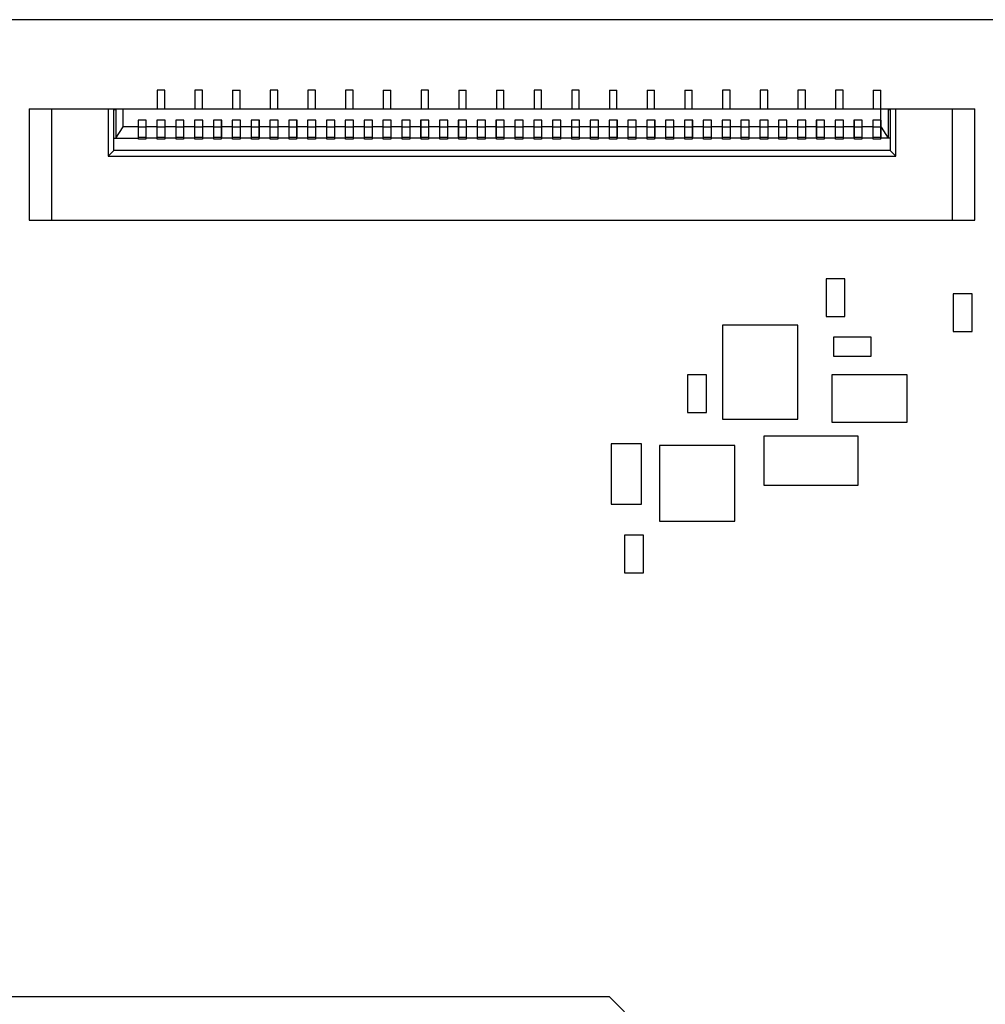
# Model space of a CAD drawing. Header units: millimetres. Extents: x 440 to 595, y -43 to 361.
# Tile 41 of 47: x 510 to 536, y 327 to 353. Entities that reach past the tile are written whole.
import ezdxf

# ---------------------------------------------------------------- set-up
doc = ezdxf.new("R2010")
doc.units = ezdxf.units.MM
doc.header["$LTSCALE"] = 16.335
doc.layers.add('01 实线', color=7, linetype='CONTINUOUS')

msp = doc.modelspace()

# ---------------------------------------------------------------- linework, layer by layer
at = {"layer": '01 实线', "linetype": 'Continuous'}
for p, q in [((575.9216, 352.6371), (459.9216, 352.6371)), ((513.8716, 350.7681), (513.8716, 350.2681)), ((514.0716, 350.7681), (513.8716, 350.7681)), ((514.0716, 350.2681), (514.0716, 350.7681)), ((514.8716, 350.7681), (514.8716, 350.2681)), ((515.0716, 350.7681), (514.8716, 350.7681)), ((515.0716, 350.2681), (515.0716, 350.7681)), ((515.8716, 350.7681), (515.8716, 350.2681)), ((515.8716, 350.7681), (516.0716, 350.7681)), ((516.0716, 350.2681), (516.0716, 350.7681)), ((516.8716, 350.7681), (516.8716, 350.2681)), ((517.0716, 350.7681), (516.8716, 350.7681)), ((517.0716, 350.2681), (517.0716, 350.7681)), ((517.8716, 350.7681), (517.8716, 350.2681)), ((518.0716, 350.7681), (517.8716, 350.7681)), ((518.0716, 350.2681), (518.0716, 350.7681)), ((518.8716, 350.7681), (518.8716, 350.2681)), ((519.0716, 350.7681), (518.8716, 350.7681)), ((519.0716, 350.2681), (519.0716, 350.7681)), ((519.8716, 350.7681), (519.8716, 350.2681)), ((519.8716, 350.7681), (520.0716, 350.7681)), ((520.0716, 350.2681), (520.0716, 350.7681)), ((520.8716, 350.7681), (520.8716, 350.2681)), ((521.0716, 350.7681), (520.8716, 350.7681)), ((521.0716, 350.2681), (521.0716, 350.7681)), ((521.8716, 350.7681), (521.8716, 350.2681)), ((521.8716, 350.7681), (522.0716, 350.7681)), ((522.0716, 350.2681), (522.0716, 350.7681)), ((522.8716, 350.7681), (522.8716, 350.2681)), ((522.8716, 350.7681), (523.0716, 350.7681)), ((523.0716, 350.2681), (523.0716, 350.7681)), ((523.8716, 350.7681), (523.8716, 350.2681)), ((524.0716, 350.7681), (523.8716, 350.7681)), ((524.0716, 350.2681), (524.0716, 350.7681)), ((524.8716, 350.7681), (524.8716, 350.2681)), ((525.0716, 350.7681), (524.8716, 350.7681)), ((525.0716, 350.2681), (525.0716, 350.7681)), ((525.8716, 350.7681), (525.8716, 350.2681)), ((525.8716, 350.7681), (526.0716, 350.7681)), ((526.0716, 350.2681), (526.0716, 350.7681)), ((526.8716, 350.7681), (526.8716, 350.2681)), ((526.8716, 350.7681), (527.0716, 350.7681)), ((527.0716, 350.2681), (527.0716, 350.7681)), ((527.8716, 350.7681), (527.8716, 350.2681)), ((527.8716, 350.7681), (528.0716, 350.7681)), ((528.0716, 350.2681), (528.0716, 350.7681)), ((528.8716, 350.7681), (528.8716, 350.2681)), ((529.0716, 350.7681), (528.8716, 350.7681)), ((529.0716, 350.2681), (529.0716, 350.7681)), ((529.8716, 350.7681), (529.8716, 350.2681)), ((530.0716, 350.7681), (529.8716, 350.7681)), ((530.0716, 350.2681), (530.0716, 350.7681)), ((530.8716, 350.7681), (530.8716, 350.2681)), ((531.0716, 350.7681), (530.8716, 350.7681)), ((531.0716, 350.2681), (531.0716, 350.7681)), ((531.8716, 350.7681), (531.8716, 350.2681)), ((532.0716, 350.7681), (531.8716, 350.7681)), ((532.0716, 350.2681), (532.0716, 350.7681)), ((532.8716, 350.7681), (532.8716, 350.2681)), ((532.8716, 350.7681), (533.0716, 350.7681)), ((533.0716, 349.4681), (533.0716, 350.7681)), ((510.4716, 350.2681), (510.4716, 347.3181)), ((510.4716, 350.2681), (535.5716, 350.2681)), ((511.0716, 347.3181), (511.0716, 350.2681)), ((512.5716, 350.2681), (512.5716, 349.0181)), ((512.7216, 349.1681), (512.7216, 350.2681)), ((512.7716, 350.2481), (512.7216, 350.2481)), ((512.7716, 350.2681), (512.7716, 349.4981)), ((512.9716, 349.7981), (512.9716, 350.2681)), ((533.2716, 350.2681), (533.2716, 349.4981)), ((533.3216, 350.2481), (533.2716, 350.2481)), ((533.3216, 350.2681), (533.3216, 349.1681)), ((533.4716, 349.0181), (533.4716, 350.2681)), ((534.9716, 347.3181), (534.9716, 350.2681)), ((535.5716, 347.3181), (535.5716, 350.2681)), ((512.7716, 349.4981), (512.9716, 349.7981)), ((513.3616, 349.7981), (512.9716, 349.7981)), ((513.3616, 349.9681), (513.3616, 349.4981)), ((513.5816, 349.9681), (513.3616, 349.9681)), ((513.3716, 349.4681), (513.3716, 349.9681)), ((513.3716, 349.7919), (513.5716, 349.7919)), ((513.5716, 349.9681), (513.5716, 349.4681)), ((513.5816, 349.4981), (513.5816, 349.9681)), ((513.8616, 349.7981), (513.5816, 349.7981)), ((513.8616, 349.9681), (513.8616, 349.4981)), ((514.0816, 349.9681), (513.8616, 349.9681)), ((513.8716, 349.4681), (513.8716, 349.9681)), ((513.8716, 349.7919), (514.0716, 349.7919)), ((514.0716, 349.9681), (514.0716, 349.4681)), ((514.0816, 349.4981), (514.0816, 349.9681)), ((514.3616, 349.7981), (514.0816, 349.7981)), ((514.3616, 349.9681), (514.3616, 349.4981)), ((514.5816, 349.9681), (514.3616, 349.9681)), ((514.3716, 349.4681), (514.3716, 349.9681)), ((514.3716, 349.7919), (514.5716, 349.7919)), ((514.5716, 349.9681), (514.5716, 349.4681)), ((514.5816, 349.4981), (514.5816, 349.9681)), ((514.8616, 349.7981), (514.5816, 349.7981)), ((514.8616, 349.9681), (514.8616, 349.4981)), ((515.0816, 349.9681), (514.8616, 349.9681)), ((514.8716, 349.4681), (514.8716, 349.9681)), ((514.8716, 349.7919), (515.0716, 349.7919)), ((515.0716, 349.9681), (515.0716, 349.4681)), ((515.0816, 349.4981), (515.0816, 349.9681)), ((515.3616, 349.7981), (515.0816, 349.7981)), ((515.3616, 349.9681), (515.3616, 349.4981)), ((515.5816, 349.9681), (515.3616, 349.9681)), ((515.3716, 349.4681), (515.3716, 349.9681)), ((515.3716, 349.7919), (515.5716, 349.7919)), ((515.5716, 349.9681), (515.5716, 349.4681)), ((515.5816, 349.4981), (515.5816, 349.9681)), ((515.8616, 349.7981), (515.5816, 349.7981)), ((515.8616, 349.9681), (515.8616, 349.4981)), ((516.0816, 349.9681), (515.8616, 349.9681)), ((515.8716, 349.4681), (515.8716, 349.9681)), ((515.8716, 349.7919), (516.0716, 349.7919)), ((516.0716, 349.9681), (516.0716, 349.4681)), ((516.0816, 349.4981), (516.0816, 349.9681)), ((516.3616, 349.7981), (516.0816, 349.7981)), ((516.3616, 349.9681), (516.3616, 349.4981)), ((516.5816, 349.9681), (516.3616, 349.9681)), ((516.3716, 349.4681), (516.3716, 349.9681)), ((516.3716, 349.7919), (516.5716, 349.7919)), ((516.5716, 349.9681), (516.5716, 349.4681)), ((516.5816, 349.4981), (516.5816, 349.9681)), ((516.8616, 349.7981), (516.5816, 349.7981)), ((516.8616, 349.9681), (516.8616, 349.4981)), ((517.0816, 349.9681), (516.8616, 349.9681)), ((516.8716, 349.4681), (516.8716, 349.9681)), ((516.8716, 349.7919), (517.0716, 349.7919)), ((517.0716, 349.9681), (517.0716, 349.4681)), ((517.0816, 349.4981), (517.0816, 349.9681)), ((517.3616, 349.7981), (517.0816, 349.7981)), ((517.3616, 349.9681), (517.3616, 349.4981)), ((517.5816, 349.9681), (517.3616, 349.9681)), ((517.3716, 349.4681), (517.3716, 349.9681)), ((517.3716, 349.7919), (517.5716, 349.7919)), ((517.5716, 349.9681), (517.5716, 349.4681)), ((517.5816, 349.4981), (517.5816, 349.9681)), ((517.8616, 349.7981), (517.5816, 349.7981)), ((517.8616, 349.9681), (517.8616, 349.4981)), ((518.0816, 349.9681), (517.8616, 349.9681)), ((517.8716, 349.4681), (517.8716, 349.9681)), ((517.8716, 349.7919), (518.0716, 349.7919)), ((518.0716, 349.9681), (518.0716, 349.4681)), ((518.0816, 349.4981), (518.0816, 349.9681)), ((518.3616, 349.7981), (518.0816, 349.7981)), ((518.3616, 349.9681), (518.3616, 349.4981)), ((518.5816, 349.9681), (518.3616, 349.9681)), ((518.3716, 349.4681), (518.3716, 349.9681)), ((518.3716, 349.7919), (518.5716, 349.7919)), ((518.5716, 349.9681), (518.5716, 349.4681)), ((518.5816, 349.4981), (518.5816, 349.9681)), ((518.8616, 349.7981), (518.5816, 349.7981)), ((518.8616, 349.9681), (518.8616, 349.4981)), ((519.0816, 349.9681), (518.8616, 349.9681)), ((518.8716, 349.4681), (518.8716, 349.9681)), ((518.8716, 349.7919), (519.0716, 349.7919)), ((519.0716, 349.9681), (519.0716, 349.4681)), ((519.0816, 349.4981), (519.0816, 349.9681)), ((519.3616, 349.7981), (519.0816, 349.7981)), ((519.3616, 349.9681), (519.3616, 349.4981)), ((519.5816, 349.9681), (519.3616, 349.9681)), ((519.3716, 349.4681), (519.3716, 349.9681)), ((519.3716, 349.7919), (519.5716, 349.7919)), ((519.5716, 349.9681), (519.5716, 349.4681)), ((519.5816, 349.4981), (519.5816, 349.9681)), ((519.8616, 349.7981), (519.5816, 349.7981)), ((519.8616, 349.9681), (519.8616, 349.4981)), ((520.0816, 349.9681), (519.8616, 349.9681)), ((519.8716, 349.4681), (519.8716, 349.9681)), ((519.8716, 349.7919), (520.0716, 349.7919)), ((520.0716, 349.9681), (520.0716, 349.4681)), ((520.0816, 349.4981), (520.0816, 349.9681)), ((520.3616, 349.7981), (520.0816, 349.7981)), ((520.3616, 349.9681), (520.3616, 349.4981)), ((520.5816, 349.9681), (520.3616, 349.9681)), ((520.3716, 349.4681), (520.3716, 349.9681)), ((520.3716, 349.7919), (520.5716, 349.7919)), ((520.5716, 349.9681), (520.5716, 349.4681)), ((520.5816, 349.4981), (520.5816, 349.9681)), ((520.8616, 349.7981), (520.5816, 349.7981)), ((520.8616, 349.9681), (520.8616, 349.4981)), ((521.0816, 349.9681), (520.8616, 349.9681)), ((520.8716, 349.4681), (520.8716, 349.9681)), ((520.8716, 349.7919), (521.0716, 349.7919)), ((521.0716, 349.9681), (521.0716, 349.4681)), ((521.0816, 349.4981), (521.0816, 349.9681)), ((521.3616, 349.7981), (521.0816, 349.7981)), ((521.3616, 349.9681), (521.3616, 349.4981)), ((521.5816, 349.9681), (521.3616, 349.9681)), ((521.3716, 349.4681), (521.3716, 349.9681)), ((521.3716, 349.7919), (521.5716, 349.7919)), ((521.5716, 349.9681), (521.5716, 349.4681)), ((521.5816, 349.4981), (521.5816, 349.9681)), ((521.8616, 349.7981), (521.5816, 349.7981)), ((521.8616, 349.9681), (521.8616, 349.4981)), ((522.0816, 349.9681), (521.8616, 349.9681)), ((521.8716, 349.4681), (521.8716, 349.9681)), ((521.8716, 349.7919), (522.0716, 349.7919)), ((522.0716, 349.9681), (522.0716, 349.4681)), ((522.0816, 349.4981), (522.0816, 349.9681)), ((522.3616, 349.7981), (522.0816, 349.7981)), ((522.3616, 349.9681), (522.3616, 349.4981)), ((522.5816, 349.9681), (522.3616, 349.9681)), ((522.3716, 349.4681), (522.3716, 349.9681)), ((522.3716, 349.7919), (522.5716, 349.7919)), ((522.5716, 349.9681), (522.5716, 349.4681)), ((522.5816, 349.4981), (522.5816, 349.9681)), ((522.8616, 349.7981), (522.5816, 349.7981)), ((522.8616, 349.9681), (522.8616, 349.4981)), ((523.0816, 349.9681), (522.8616, 349.9681)), ((522.8716, 349.4681), (522.8716, 349.9681)), ((522.8716, 349.7919), (523.0716, 349.7919)), ((523.0716, 349.9681), (523.0716, 349.4681)), ((523.0816, 349.4981), (523.0816, 349.9681)), ((523.3616, 349.7981), (523.0816, 349.7981)), ((523.3616, 349.9681), (523.3616, 349.4981)), ((523.5816, 349.9681), (523.3616, 349.9681)), ((523.3716, 349.4681), (523.3716, 349.9681)), ((523.3716, 349.7919), (523.5716, 349.7919)), ((523.5716, 349.9681), (523.5716, 349.4681)), ((523.5816, 349.4981), (523.5816, 349.9681)), ((523.8616, 349.7981), (523.5816, 349.7981)), ((523.8616, 349.9681), (523.8616, 349.4981)), ((524.0816, 349.9681), (523.8616, 349.9681)), ((523.8716, 349.4681), (523.8716, 349.9681)), ((523.8716, 349.7919), (524.0716, 349.7919)), ((524.0716, 349.9681), (524.0716, 349.4681)), ((524.0816, 349.4981), (524.0816, 349.9681)), ((524.3616, 349.7981), (524.0816, 349.7981)), ((524.3616, 349.9681), (524.3616, 349.4981)), ((524.5816, 349.9681), (524.3616, 349.9681)), ((524.3716, 349.4681), (524.3716, 349.9681)), ((524.3716, 349.7919), (524.5716, 349.7919)), ((524.5716, 349.9681), (524.5716, 349.4681)), ((524.5816, 349.4981), (524.5816, 349.9681)), ((524.8616, 349.7981), (524.5816, 349.7981)), ((524.8616, 349.9681), (524.8616, 349.4981)), ((525.0816, 349.9681), (524.8616, 349.9681)), ((524.8716, 349.4681), (524.8716, 349.9681)), ((524.8716, 349.7919), (525.0716, 349.7919)), ((525.0716, 349.9681), (525.0716, 349.4681)), ((525.0816, 349.4981), (525.0816, 349.9681)), ((525.3616, 349.7981), (525.0816, 349.7981)), ((525.3616, 349.9681), (525.3616, 349.4981)), ((525.5816, 349.9681), (525.3616, 349.9681)), ((525.3716, 349.4681), (525.3716, 349.9681)), ((525.3716, 349.7919), (525.5716, 349.7919)), ((525.5716, 349.9681), (525.5716, 349.4681)), ((525.5816, 349.4981), (525.5816, 349.9681)), ((525.8616, 349.7981), (525.5816, 349.7981)), ((525.8616, 349.9681), (525.8616, 349.4981)), ((526.0816, 349.9681), (525.8616, 349.9681)), ((525.8716, 349.4681), (525.8716, 349.9681)), ((525.8716, 349.7919), (526.0716, 349.7919)), ((526.0716, 349.9681), (526.0716, 349.4681)), ((526.0816, 349.4981), (526.0816, 349.9681)), ((526.3616, 349.7981), (526.0816, 349.7981)), ((526.3616, 349.9681), (526.3616, 349.4981)), ((526.5816, 349.9681), (526.3616, 349.9681)), ((526.3716, 349.4681), (526.3716, 349.9681)), ((526.3716, 349.7919), (526.5716, 349.7919)), ((526.5716, 349.9681), (526.5716, 349.4681)), ((526.5816, 349.4981), (526.5816, 349.9681)), ((526.8616, 349.7981), (526.5816, 349.7981)), ((526.8616, 349.9681), (526.8616, 349.4981)), ((527.0816, 349.9681), (526.8616, 349.9681)), ((526.8716, 349.4681), (526.8716, 349.9681)), ((526.8716, 349.7919), (527.0716, 349.7919)), ((527.0716, 349.9681), (527.0716, 349.4681)), ((527.0816, 349.4981), (527.0816, 349.9681)), ((527.3616, 349.7981), (527.0816, 349.7981)), ((527.3616, 349.9681), (527.3616, 349.4981)), ((527.5816, 349.9681), (527.3616, 349.9681)), ((527.3716, 349.4681), (527.3716, 349.9681)), ((527.3716, 349.7919), (527.5716, 349.7919)), ((527.5716, 349.9681), (527.5716, 349.4681)), ((527.5816, 349.4981), (527.5816, 349.9681)), ((527.8616, 349.7981), (527.5816, 349.7981)), ((527.8616, 349.9681), (527.8616, 349.4981)), ((528.0816, 349.9681), (527.8616, 349.9681)), ((527.8716, 349.4681), (527.8716, 349.9681)), ((527.8716, 349.7919), (528.0716, 349.7919)), ((528.0716, 349.9681), (528.0716, 349.4681)), ((528.0816, 349.4981), (528.0816, 349.9681)), ((528.3616, 349.7981), (528.0816, 349.7981)), ((528.3616, 349.9681), (528.3616, 349.4981)), ((528.5816, 349.9681), (528.3616, 349.9681)), ((528.3716, 349.4681), (528.3716, 349.9681)), ((528.3716, 349.7919), (528.5716, 349.7919)), ((528.5716, 349.9681), (528.5716, 349.4681)), ((528.5816, 349.4981), (528.5816, 349.9681)), ((528.8616, 349.7981), (528.5816, 349.7981)), ((528.8616, 349.9681), (528.8616, 349.4981)), ((529.0816, 349.9681), (528.8616, 349.9681)), ((528.8716, 349.4681), (528.8716, 349.9681)), ((528.8716, 349.7919), (529.0716, 349.7919)), ((529.0716, 349.9681), (529.0716, 349.4681)), ((529.0816, 349.4981), (529.0816, 349.9681)), ((529.3616, 349.7981), (529.0816, 349.7981)), ((529.3616, 349.9681), (529.3616, 349.4981)), ((529.5816, 349.9681), (529.3616, 349.9681)), ((529.3716, 349.4681), (529.3716, 349.9681)), ((529.3716, 349.7919), (529.5716, 349.7919)), ((529.5716, 349.9681), (529.5716, 349.4681)), ((529.5816, 349.4981), (529.5816, 349.9681)), ((529.8616, 349.7981), (529.5816, 349.7981)), ((529.8616, 349.9681), (529.8616, 349.4981)), ((530.0816, 349.9681), (529.8616, 349.9681)), ((529.8716, 349.4681), (529.8716, 349.9681)), ((529.8716, 349.7919), (530.0716, 349.7919)), ((530.0716, 349.9681), (530.0716, 349.4681)), ((530.0816, 349.4981), (530.0816, 349.9681)), ((530.3616, 349.7981), (530.0816, 349.7981)), ((530.3616, 349.9681), (530.3616, 349.4981)), ((530.5816, 349.9681), (530.3616, 349.9681)), ((530.3716, 349.4681), (530.3716, 349.9681)), ((530.3716, 349.7919), (530.5716, 349.7919)), ((530.5716, 349.9681), (530.5716, 349.4681)), ((530.5816, 349.4981), (530.5816, 349.9681)), ((530.8616, 349.7981), (530.5816, 349.7981)), ((530.8616, 349.9681), (530.8616, 349.4981)), ((531.0816, 349.9681), (530.8616, 349.9681)), ((530.8716, 349.4681), (530.8716, 349.9681)), ((530.8716, 349.7919), (531.0716, 349.7919)), ((531.0716, 349.9681), (531.0716, 349.4681)), ((531.0816, 349.4981), (531.0816, 349.9681)), ((531.3616, 349.7981), (531.0816, 349.7981)), ((531.3616, 349.9681), (531.3616, 349.4981)), ((531.5816, 349.9681), (531.3616, 349.9681)), ((531.3716, 349.4681), (531.3716, 349.9681)), ((531.3716, 349.7919), (531.5716, 349.7919)), ((531.5716, 349.9681), (531.5716, 349.4681)), ((531.5816, 349.4981), (531.5816, 349.9681)), ((531.8616, 349.7981), (531.5816, 349.7981)), ((531.8616, 349.9681), (531.8616, 349.4981)), ((532.0816, 349.9681), (531.8616, 349.9681)), ((531.8716, 349.4681), (531.8716, 349.9681)), ((531.8716, 349.7919), (532.0716, 349.7919)), ((532.0716, 349.9681), (532.0716, 349.4681)), ((532.0816, 349.4981), (532.0816, 349.9681)), ((532.3616, 349.7981), (532.0816, 349.7981)), ((532.3616, 349.9681), (532.3616, 349.4981)), ((532.5816, 349.9681), (532.3616, 349.9681)), ((532.3716, 349.4681), (532.3716, 349.9681)), ((532.3716, 349.7919), (532.5716, 349.7919)), ((532.5716, 349.9681), (532.5716, 349.4681)), ((532.5816, 349.4981), (532.5816, 349.9681)), ((532.8616, 349.7981), (532.5816, 349.7981)), ((532.8616, 349.9681), (532.8616, 349.4981)), ((533.0816, 349.9681), (532.8616, 349.9681)), ((532.8716, 349.4681), (532.8716, 349.9681)), ((532.8716, 349.7919), (533.0716, 349.7919)), ((533.0816, 349.4981), (533.0816, 349.9681)), ((533.0816, 349.7831), (533.2716, 349.4981)), ((513.5716, 349.5157), (513.3716, 349.5157)), ((514.0716, 349.5157), (513.8716, 349.5157)), ((514.5716, 349.5157), (514.3716, 349.5157)), ((515.0716, 349.5157), (514.8716, 349.5157)), ((515.5716, 349.5157), (515.3716, 349.5157)), ((516.0716, 349.5157), (515.8716, 349.5157)), ((516.5716, 349.5157), (516.3716, 349.5157)), ((517.0716, 349.5157), (516.8716, 349.5157)), ((517.5716, 349.5157), (517.3716, 349.5157)), ((518.0716, 349.5157), (517.8716, 349.5157)), ((518.5716, 349.5157), (518.3716, 349.5157)), ((519.0716, 349.5157), (518.8716, 349.5157)), ((519.5716, 349.5157), (519.3716, 349.5157)), ((520.0716, 349.5157), (519.8716, 349.5157)), ((520.5716, 349.5157), (520.3716, 349.5157)), ((521.0716, 349.5157), (520.8716, 349.5157)), ((521.5716, 349.5157), (521.3716, 349.5157)), ((522.0716, 349.5157), (521.8716, 349.5157)), ((522.5716, 349.5157), (522.3716, 349.5157)), ((523.0716, 349.5157), (522.8716, 349.5157)), ((523.5716, 349.5157), (523.3716, 349.5157)), ((524.0716, 349.5157), (523.8716, 349.5157)), ((524.5716, 349.5157), (524.3716, 349.5157)), ((525.0716, 349.5157), (524.8716, 349.5157)), ((525.5716, 349.5157), (525.3716, 349.5157)), ((526.0716, 349.5157), (525.8716, 349.5157)), ((526.5716, 349.5157), (526.3716, 349.5157)), ((527.0716, 349.5157), (526.8716, 349.5157)), ((527.5716, 349.5157), (527.3716, 349.5157)), ((528.0716, 349.5157), (527.8716, 349.5157)), ((528.5716, 349.5157), (528.3716, 349.5157)), ((529.0716, 349.5157), (528.8716, 349.5157)), ((529.5716, 349.5157), (529.3716, 349.5157)), ((530.0716, 349.5157), (529.8716, 349.5157)), ((530.5716, 349.5157), (530.3716, 349.5157)), ((531.0716, 349.5157), (530.8716, 349.5157)), ((531.5716, 349.5157), (531.3716, 349.5157)), ((532.0716, 349.5157), (531.8716, 349.5157)), ((532.5716, 349.5157), (532.3716, 349.5157)), ((533.0716, 349.5157), (532.8716, 349.5157)), ((512.7216, 349.4981), (513.3616, 349.4981)), ((513.5716, 349.4681), (513.3716, 349.4681)), ((513.8616, 349.4981), (513.5816, 349.4981)), ((514.0716, 349.4681), (513.8716, 349.4681)), ((514.3616, 349.4981), (514.0816, 349.4981)), ((514.5716, 349.4681), (514.3716, 349.4681)), ((514.8616, 349.4981), (514.5816, 349.4981)), ((515.0716, 349.4681), (514.8716, 349.4681)), ((515.3616, 349.4981), (515.0816, 349.4981)), ((515.5716, 349.4681), (515.3716, 349.4681)), ((515.8616, 349.4981), (515.5816, 349.4981)), ((516.0716, 349.4681), (515.8716, 349.4681)), ((516.3616, 349.4981), (516.0816, 349.4981)), ((516.5716, 349.4681), (516.3716, 349.4681)), ((516.8616, 349.4981), (516.5816, 349.4981)), ((517.0716, 349.4681), (516.8716, 349.4681)), ((517.3616, 349.4981), (517.0816, 349.4981)), ((517.5716, 349.4681), (517.3716, 349.4681)), ((517.8616, 349.4981), (517.5816, 349.4981)), ((518.0716, 349.4681), (517.8716, 349.4681)), ((518.3616, 349.4981), (518.0816, 349.4981)), ((518.5716, 349.4681), (518.3716, 349.4681)), ((518.8616, 349.4981), (518.5816, 349.4981)), ((519.0716, 349.4681), (518.8716, 349.4681)), ((519.3616, 349.4981), (519.0816, 349.4981)), ((519.5716, 349.4681), (519.3716, 349.4681)), ((519.8616, 349.4981), (519.5816, 349.4981)), ((520.0716, 349.4681), (519.8716, 349.4681)), ((520.3616, 349.4981), (520.0816, 349.4981)), ((520.5716, 349.4681), (520.3716, 349.4681)), ((520.8616, 349.4981), (520.5816, 349.4981)), ((521.0716, 349.4681), (520.8716, 349.4681)), ((521.3616, 349.4981), (521.0816, 349.4981)), ((521.5716, 349.4681), (521.3716, 349.4681)), ((521.8616, 349.4981), (521.5816, 349.4981)), ((522.0716, 349.4681), (521.8716, 349.4681)), ((522.3616, 349.4981), (522.0816, 349.4981)), ((522.5716, 349.4681), (522.3716, 349.4681)), ((522.8616, 349.4981), (522.5816, 349.4981)), ((523.0716, 349.4681), (522.8716, 349.4681)), ((523.3616, 349.4981), (523.0816, 349.4981)), ((523.5716, 349.4681), (523.3716, 349.4681)), ((523.8616, 349.4981), (523.5816, 349.4981)), ((524.0716, 349.4681), (523.8716, 349.4681)), ((524.3616, 349.4981), (524.0816, 349.4981)), ((524.5716, 349.4681), (524.3716, 349.4681)), ((524.8616, 349.4981), (524.5816, 349.4981)), ((525.0716, 349.4681), (524.8716, 349.4681)), ((525.3616, 349.4981), (525.0816, 349.4981)), ((525.5716, 349.4681), (525.3716, 349.4681)), ((525.8616, 349.4981), (525.5816, 349.4981)), ((526.0716, 349.4681), (525.8716, 349.4681)), ((526.3616, 349.4981), (526.0816, 349.4981)), ((526.5716, 349.4681), (526.3716, 349.4681)), ((526.8616, 349.4981), (526.5816, 349.4981)), ((527.0716, 349.4681), (526.8716, 349.4681)), ((527.3616, 349.4981), (527.0816, 349.4981)), ((527.5716, 349.4681), (527.3716, 349.4681)), ((527.8616, 349.4981), (527.5816, 349.4981)), ((528.0716, 349.4681), (527.8716, 349.4681)), ((528.3616, 349.4981), (528.0816, 349.4981)), ((528.5716, 349.4681), (528.3716, 349.4681)), ((528.8616, 349.4981), (528.5816, 349.4981)), ((529.0716, 349.4681), (528.8716, 349.4681)), ((529.3616, 349.4981), (529.0816, 349.4981)), ((529.5716, 349.4681), (529.3716, 349.4681)), ((529.8616, 349.4981), (529.5816, 349.4981)), ((530.0716, 349.4681), (529.8716, 349.4681)), ((530.3616, 349.4981), (530.0816, 349.4981)), ((530.5716, 349.4681), (530.3716, 349.4681)), ((530.8616, 349.4981), (530.5816, 349.4981)), ((531.0716, 349.4681), (530.8716, 349.4681)), ((531.3616, 349.4981), (531.0816, 349.4981)), ((531.5716, 349.4681), (531.3716, 349.4681)), ((531.8616, 349.4981), (531.5816, 349.4981)), ((532.0716, 349.4681), (531.8716, 349.4681)), ((532.3616, 349.4981), (532.0816, 349.4981)), ((532.5716, 349.4681), (532.3716, 349.4681)), ((532.8616, 349.4981), (532.5816, 349.4981)), ((533.0716, 349.4681), (532.8716, 349.4681)), ((533.3216, 349.4981), (533.0816, 349.4981)), ((512.5716, 349.0181), (512.7216, 349.1681)), ((512.5716, 349.0181), (533.4716, 349.0181)), ((533.3216, 349.1681), (512.7216, 349.1681)), ((533.3216, 349.1681), (533.4716, 349.0181)), ((510.4716, 347.3181), (535.5716, 347.3181)), ((531.6216, 345.7621), (531.6216, 344.7621)), ((532.1216, 345.7621), (531.6216, 345.7621)), ((532.1216, 344.7621), (532.1216, 345.7621)), ((534.9966, 345.3621), (534.9966, 344.3621)), ((535.4966, 345.3621), (534.9966, 345.3621)), ((535.4966, 344.3621), (535.4966, 345.3621)), ((531.6216, 344.7621), (532.1216, 344.7621)), ((528.8716, 344.5371), (528.8716, 342.0371)), ((530.8716, 344.5371), (528.8716, 344.5371)), ((530.8716, 342.0371), (530.8716, 344.5371)), ((534.9966, 344.3621), (535.4966, 344.3621)), ((531.8216, 344.2121), (531.8216, 343.7121)), ((532.8216, 344.2121), (531.8216, 344.2121)), ((532.8216, 343.7121), (532.8216, 344.2121)), ((531.8216, 343.7121), (532.8216, 343.7121)), ((527.9466, 343.2121), (527.9466, 342.2121)), ((528.4466, 343.2121), (527.9466, 343.2121)), ((528.4466, 342.2121), (528.4466, 343.2121)), ((531.7716, 343.2121), (531.7716, 341.9621)), ((533.7716, 343.2121), (531.7716, 343.2121)), ((533.7716, 341.9621), (533.7716, 343.2121)), ((527.9466, 342.2121), (528.4466, 342.2121)), ((528.8716, 342.0371), (530.8716, 342.0371)), ((531.7716, 341.9621), (533.7716, 341.9621)), ((529.9716, 341.5871), (529.9716, 340.2871)), ((532.4716, 341.5871), (529.9716, 341.5871)), ((532.4716, 340.2871), (532.4716, 341.5871)), ((525.9216, 341.3871), (525.9216, 339.7871)), ((526.7216, 341.3871), (525.9216, 341.3871)), ((526.7216, 339.7871), (526.7216, 341.3871)), ((527.1966, 341.3371), (527.1966, 339.3371)), ((529.1966, 341.3371), (527.1966, 341.3371)), ((529.1966, 339.3371), (529.1966, 341.3371)), ((529.9716, 340.2871), (532.4716, 340.2871)), ((525.9216, 339.7871), (526.7216, 339.7871)), ((527.1966, 339.3371), (529.1966, 339.3371)), ((526.2716, 338.9621), (526.2716, 337.9621)), ((526.7716, 338.9621), (526.2716, 338.9621)), ((526.7716, 337.9621), (526.7716, 338.9621)), ((526.2716, 337.9621), (526.7716, 337.9621)), ((525.8716, 326.7121), (481.0716, 326.7121)), ((525.8716, 326.7121), (527.0716, 325.5121))]:
    msp.add_line(p, q, dxfattribs=at)

doc.saveas('drawing.dxf')
